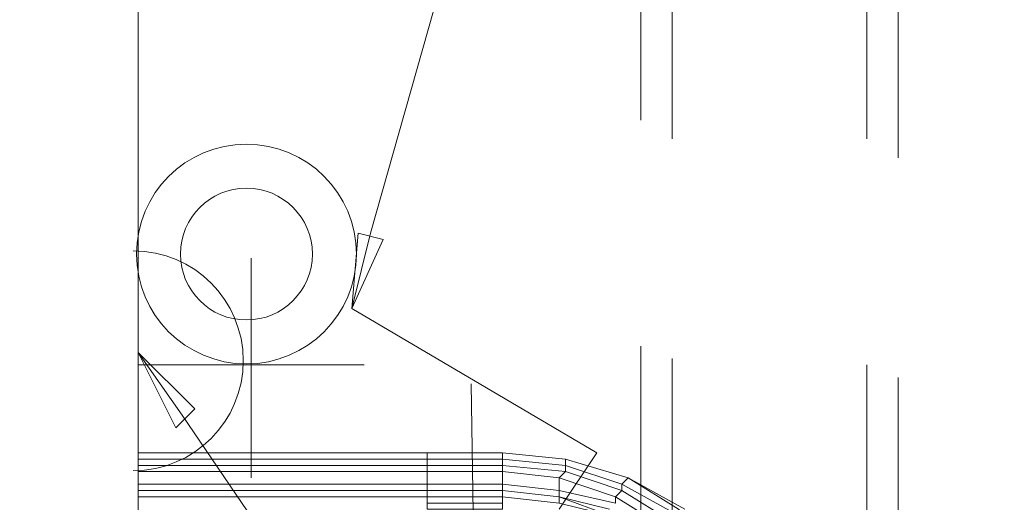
# Model space of a CAD drawing. Header units: millimetres. Extents: x 413 to 305578, y 115 to 38116.
# Tile 135 of 194: x 99403 to 100027, y 15909 to 16215. Entities that reach past the tile are written whole.
import ezdxf

# ---------------------------------------------------------------- set-up
doc = ezdxf.new("R2010")
doc.units = ezdxf.units.MM
for name, color, linetype in [('PDF _0', 1, 'Continuous'), ('PDF _PD-Socket', 1, 'Continuous'), ('PDF _PD-Socket Text', 1, 'Continuous')]:
    doc.layers.add(name, color=color, linetype=linetype)
for name, color, linetype, true_color in [('PDF _PD-Lighting', 7, 'Continuous', 0xb80000), ('PDF _PD-Switches', 7, 'Continuous', 0x37dd00), ('PDF$_59-60$-$Floor$Plan$-$В_Этаж$02_Сводный$A-DETL-MBND', 7, 'Continuous', 0xdd3700), ('PDF$_V$line_ifc_RVT-1-В_Этаж$02_Сводный$A-PART', 7, 'Continuous', 0xdcdcdc), ('PDF$_V$line_ifc_RVT-1-В_Этаж$02_Сводный$A-WALL', 7, 'Continuous', 0xdcdcdc), ('PDF$_V$line_ifc_RVT-1-В_Этаж$02_Сводный$M-EQPM', 7, 'Continuous', 0xbababa)]:
    doc.layers.add(name, color=color, linetype=linetype, true_color=true_color)

msp = doc.modelspace()

# ---------------------------------------------------------------- linework, layer by layer
at = {"layer": 'PDF _0', "color": 82, "lineweight": 0, "true_color": 0x37dd00}
msp.add_lwpolyline([(99625.31, 16079.24), (99669.08, 16234.43), (99768.56, 16234.43), (100572.36, 16234.43)], dxfattribs=at)
at = {"layer": 'PDF _0', "lineweight": 0}
msp.add_lwpolyline([(99505.93, 15963.84), (99649.18, 15752.94), (99748.66, 15752.94), (100532.57, 15752.94)], dxfattribs=at)
at = {"layer": 'PDF _PD-Lighting', "lineweight": 0}
msp.add_lwpolyline([(99688.98, 15983.74), (99692.96, 15725.09)], dxfattribs=at)
at = {"layer": 'PDF _PD-Socket', "lineweight": 0}
for points in [[(99478.08, 15924.05), (99478.08, 16063.32)], [(99549.7, 15924.05), (99549.7, 16063.32)], [(99478.08, 15995.68), (99621.33, 15995.68)]]:
    msp.add_lwpolyline(points, dxfattribs=at)
msp.add_arc((99475.02, 15998.32), 69.64, 270.00001, 89.99999, dxfattribs=at)
at = {"layer": 'PDF _PD-Socket Text', "lineweight": 0}
msp.add_lwpolyline([(99501.95, 15955.88), (99478.08, 16003.63), (99513.89, 15967.82)], close=True, dxfattribs=at)
msp.add_lwpolyline([(99478.08, 16003.63), (99505.93, 15963.84)], dxfattribs=at)
at = {"layer": 'PDF _PD-Switches', "lineweight": 0}
msp.add_lwpolyline([(99625.31, 16079.24), (99613.37, 16031.49), (99768.56, 15939.97), (99744.69, 15904.15)], dxfattribs=at)
msp.add_lwpolyline([(99633.27, 16075.26), (99613.37, 16031.49), (99617.35, 16079.24)], close=True, dxfattribs=at)
for radius in [69.64, 41.78]:
    msp.add_circle((99546.65, 16065.96), radius, dxfattribs=at)
at = {"layer": 'PDF$_59-60$-$Floor$Plan$-$В_Этаж$02_Сводный$A-DETL-MBND', "color": 220, "lineweight": 0, "true_color": 0xff00bf}
for points in [[(99796.41, 16429.41), (99796.41, 16150.86)], [(99816.31, 16138.93), (99816.31, 16421.45)], [(99796.41, 16007.61), (99796.41, 15661.42)], [(99816.31, 15661.42), (99816.31, 15999.65)]]:
    msp.add_lwpolyline(points, dxfattribs=at)
at = {"layer": 'PDF$_59-60$-$Floor$Plan$-$В_Этаж$02_Сводный$A-DETL-MBND', "color": 150, "lineweight": 0, "true_color": 0x007fff}
for points in [[(99939.67, 16421.45), (99939.67, 16138.93)], [(99959.56, 16126.99), (99959.56, 16409.51)], [(99939.67, 15995.68), (99939.67, 15784.78), (99784.48, 15784.78)], [(99959.56, 15784.78), (99959.56, 15987.72)]]:
    msp.add_lwpolyline(points, dxfattribs=at)
at = {"layer": 'PDF$_V$line_ifc_RVT-1-В_Этаж$02_Сводный$A-PART', "lineweight": 0}
msp.add_lwpolyline([(99478.08, 16417.47), (99478.08, 18757.24), (99386.56, 18757.24), (99386.56, 17213.31), (99179.64, 17213.31), (99179.64, 14638.77), (99159.74, 14638.77), (99159.74, 17213.31), (99179.64, 17213.31), (99179.64, 14638.77), (99478.08, 14638.77), (99478.08, 16377.68)], dxfattribs=at)
at = {"layer": 'PDF$_V$line_ifc_RVT-1-В_Этаж$02_Сводный$A-WALL', "lineweight": 0}
msp.add_lwpolyline([(99478.08, 16417.47), (99478.08, 18757.24), (99386.56, 18757.24), (99386.56, 17213.31), (99179.64, 17213.31), (99179.64, 14638.77), (99159.74, 14638.77), (99159.74, 17213.31), (99179.64, 17213.31), (99179.64, 14638.77), (99478.08, 14638.77), (99478.08, 16377.68)], dxfattribs=at)
at = {"layer": 'PDF$_V$line_ifc_RVT-1-В_Этаж$02_Сводный$M-EQPM', "lineweight": 0}
for points in [[(99478.08, 15932.01), (99661.12, 15932.01), (99661.12, 15935.99), (99708.87, 15935.99), (99708.87, 15939.97), (99748.66, 15935.99), (99788.46, 15924.05), (99824.27, 15904.15), (99788.46, 15924.05), (99820.29, 15904.15), (99852.12, 15876.3), (99848.14, 15876.3), (99820.29, 15900.17), (99784.48, 15920.07), (99748.66, 15932.01), (99748.66, 15928.03), (99708.87, 15932.01), (99708.87, 15928.03), (99661.12, 15928.03), (99661.12, 15920.07), (99478.08, 15920.07)], [(99478.08, 15935.99), (99661.12, 15935.99), (99661.12, 15939.97), (99708.87, 15939.97), (99661.12, 15939.97), (99661.12, 15935.99), (99661.12, 15932.01), (99661.12, 15928.03), (99661.12, 15920.07), (99661.12, 15916.09), (99661.12, 15912.11), (99708.87, 15912.11), (99708.87, 15916.09), (99744.69, 15912.11), (99776.52, 15904.15)], [(99816.31, 15896.2), (99784.48, 15916.09), (99780.5, 15912.11), (99784.48, 15916.09), (99748.66, 15928.03), (99748.66, 15932.01), (99748.66, 15935.99), (99788.46, 15924.05), (99748.66, 15935.99), (99748.66, 15932.01), (99708.87, 15935.99), (99708.87, 15932.01), (99661.12, 15932.01), (99661.12, 15928.03), (99478.08, 15928.03)], [(99661.12, 15939.97), (99661.12, 15939.97)], [(99661.12, 15939.97), (99661.12, 15939.97)], [(99708.87, 15939.97), (99708.87, 15939.97)], [(99708.87, 15932.01), (99708.87, 15935.99), (99708.87, 15939.97), (99748.66, 15935.99), (99788.46, 15924.05), (99784.48, 15920.07), (99748.66, 15932.01), (99708.87, 15935.99)], [(99748.66, 15935.99), (99708.87, 15939.97)], [(99708.87, 15939.97), (99708.87, 15939.97)], [(99748.66, 15935.99), (99708.87, 15939.97)], [(99748.66, 15935.99), (99748.66, 15935.99)], [(99748.66, 15935.99), (99748.66, 15935.99)], [(99708.87, 15928.03), (99708.87, 15932.01), (99748.66, 15928.03), (99744.69, 15924.05), (99708.87, 15928.03), (99708.87, 15920.07), (99661.12, 15920.07), (99661.12, 15916.09), (99478.08, 15916.09)], [(99708.87, 15920.07), (99708.87, 15928.03), (99744.69, 15924.05), (99744.69, 15916.09), (99708.87, 15920.07), (99708.87, 15916.09), (99661.12, 15916.09), (99661.12, 15912.11), (99478.08, 15912.11)], [(99812.33, 15892.22), (99780.5, 15912.11), (99744.69, 15924.05), (99748.66, 15928.03), (99784.48, 15916.09), (99784.48, 15920.07), (99784.48, 15916.09), (99816.31, 15896.2)], [(99744.69, 15916.09), (99744.69, 15924.05)], [(99780.5, 15912.11), (99744.69, 15924.05)], [(99820.29, 15904.15), (99788.46, 15924.05), (99784.48, 15920.07), (99820.29, 15900.17)], [(99788.46, 15924.05), (99788.46, 15924.05)], [(99788.46, 15924.05), (99788.46, 15924.05)], [(99661.12, 15916.09), (99661.12, 15916.09)], [(99661.12, 15916.09), (99661.12, 15916.09)], [(99708.87, 15916.09), (99744.69, 15912.11), (99708.87, 15916.09), (99744.69, 15912.11), (99744.69, 15916.09), (99708.87, 15920.07), (99708.87, 15916.09), (99708.87, 15912.11), (99744.69, 15908.13)], [(99708.87, 15916.09), (99708.87, 15916.09)], [(99708.87, 15908.13), (99708.87, 15912.11), (99744.69, 15908.13), (99744.69, 15912.11), (99744.69, 15916.09), (99780.5, 15908.13), (99780.5, 15912.11), (99780.5, 15908.13)], [(99708.87, 15916.09), (99708.87, 15916.09)], [(99780.5, 15908.13), (99744.69, 15916.09)], [(99708.87, 15908.13), (99708.87, 15912.11)], [(99776.52, 15904.15), (99744.69, 15912.11), (99776.52, 15900.17)], [(99744.69, 15912.11), (99744.69, 15912.11)], [(99744.69, 15912.11), (99744.69, 15912.11)], [(99812.33, 15892.22), (99780.5, 15912.11)]]:
    msp.add_lwpolyline(points, dxfattribs=at)
for points in [[(99478.08, 15939.97), (99661.12, 15939.97)], [(99661.12, 15908.13), (99661.12, 15904.15), (99708.87, 15904.15), (99708.87, 15908.13), (99661.12, 15908.13), (99661.12, 15912.11)], [(99744.69, 15912.11), (99776.52, 15900.17), (99744.69, 15908.13)]]:
    msp.add_lwpolyline(points, close=True, dxfattribs=at)

doc.saveas('drawing.dxf')
